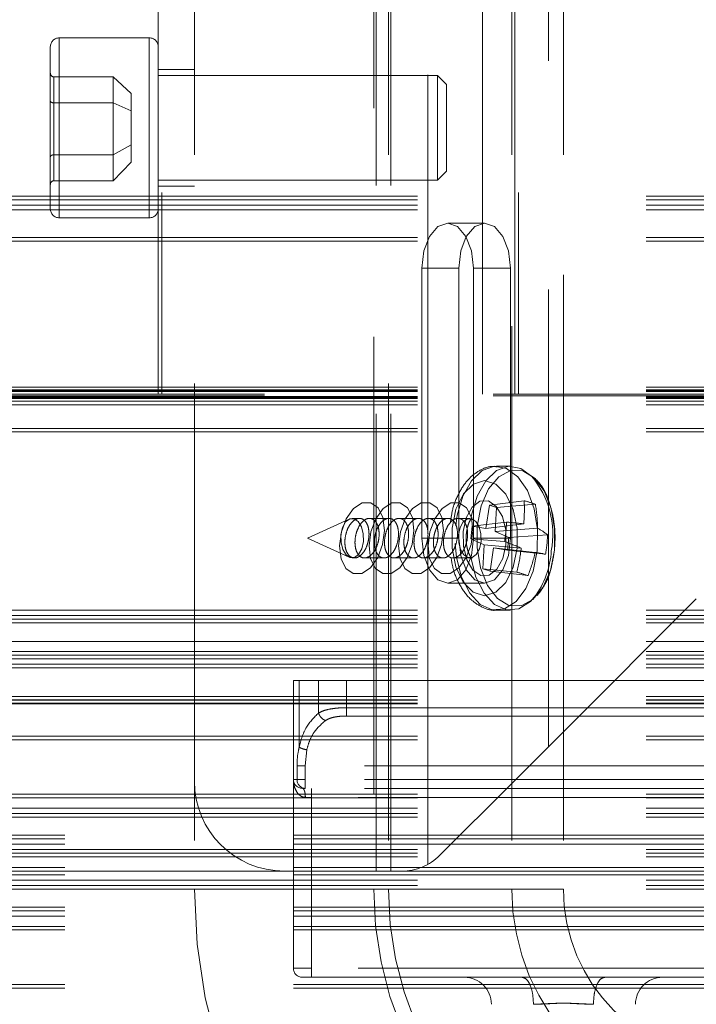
# Model space of a CAD drawing. Header units: millimetres. Extents: x 8 to 290, y 2 to 202.
# Tile 22 of 189: x 98.31 to 100.19, y 72.61 to 75.34. Entities that reach past the tile are written whole.
import ezdxf

# ---------------------------------------------------------------- set-up
doc = ezdxf.new("R2010")
doc.units = ezdxf.units.MM
doc.linetypes.add('HIDDEN', pattern=[1.905, 1.27, -0.635])

msp = doc.modelspace()

# ---------------------------------------------------------------- linework, layer by layer
at = {"color": 7, "linetype": 'HIDDEN', "lineweight": 18}
for p, q in [((98.79172, 110.52895), (98.79172, 72.92895)), ((99.33093, 110.52895), (99.33093, 72.92895)), ((99.67337, 110.52895), (99.67337, 72.92895)), ((99.81672, 110.52895), (99.81672, 72.92895)), ((99.29672, 72.97895), (99.29672, 110.47895)), ((99.33768, 72.97895), (99.33768, 110.47895)), ((99.67311, 73.22248), (99.67311, 110.23542)), ((99.77551, 73.32487), (99.77551, 110.13303)), ((99.81646, 73.36583), (99.81646, 110.09207)), ((98.69172, 74.30395), (98.69172, 109.15395)), ((98.70172, 109.15395), (98.70172, 74.30395)), ((99.68172, 74.30395), (99.68172, 109.15395)), ((99.69172, 109.15395), (99.69172, 74.30395)), ((99.59172, 74.30395), (99.59172, 97.52895)), ((99.28997, 85.89351), (99.28997, 72.92895)), ((99.44007, 73.92102), (99.44007, 85.89411)), ((98.66672, 75.29395), (98.41672, 75.29395)), ((98.41672, 75.29233), (98.41672, 74.79401)), ((98.66672, 75.29388), (98.66672, 74.79557)), ((98.39172, 74.84909), (98.39172, 75.26895)), ((98.79172, 75.20645), (98.69172, 75.20645)), ((98.40172, 75.11326), (98.40172, 75.18543)), ((98.40172, 75.18543), (98.56672, 75.18543)), ((98.56672, 75.18543), (98.56672, 75.11326)), ((98.56672, 75.18543), (98.61672, 75.13895)), ((99.46672, 75.18895), (98.69172, 75.18895)), ((99.46672, 74.89895), (99.46672, 75.18895)), ((99.49172, 75.16395), (99.46672, 75.18895)), ((99.49172, 75.16395), (99.49172, 74.92395)), ((98.40172, 74.96892), (98.40172, 75.11326)), ((98.56672, 75.11326), (98.40172, 75.11326)), ((98.56672, 75.11326), (98.56672, 74.96892)), ((98.61672, 75.09145), (98.56672, 75.11326)), ((98.56672, 74.96892), (98.61672, 74.99645)), ((98.40172, 74.89675), (98.40172, 74.96892)), ((98.40172, 74.96892), (98.56672, 74.96892)), ((98.56672, 74.96892), (98.56672, 74.89675)), ((98.56672, 74.89675), (98.61672, 74.94895)), ((99.46672, 74.89895), (99.49172, 74.92395)), ((98.40172, 74.89675), (98.56672, 74.89675)), ((98.69172, 74.89895), (99.46672, 74.89895)), ((98.69172, 74.88145), (98.79172, 74.88145)), ((69.56672, 74.85395), (138.99172, 74.85395)), ((69.56672, 74.84395), (138.99172, 74.84395)), ((98.39172, 74.81895), (98.39172, 74.84909)), ((69.56672, 74.82895), (138.99172, 74.82895)), ((69.56672, 74.81645), (138.99172, 74.81645)), ((98.41672, 74.79395), (98.66672, 74.79395)), ((99.5977, 74.77895), (99.4953, 74.77895)), ((69.56672, 74.73895), (138.99172, 74.73895)), ((69.56672, 74.72895), (138.99172, 74.72895)), ((99.42361, 74.65395), (99.42361, 73.90395)), ((99.526, 74.65395), (99.42361, 74.65395)), ((99.526, 74.65395), (99.526, 73.90395)), ((99.567, 73.90395), (99.567, 74.65395)), ((99.6694, 74.65395), (99.567, 74.65395)), ((99.6694, 73.90395), (99.6694, 74.65395)), ((69.56672, 74.32308), (138.99172, 74.32308)), ((69.56672, 74.31601), (138.99172, 74.31601)), ((69.56672, 74.31395), (138.99172, 74.31395)), ((69.56672, 74.31102), (138.99172, 74.31102)), ((138.99172, 74.30395), (69.56672, 74.30395)), ((138.99172, 74.29922), (69.56672, 74.29922)), ((69.56672, 74.29795), (138.99172, 74.29795)), ((69.56672, 74.29795), (138.99172, 74.29795)), ((69.56672, 74.29795), (138.99172, 74.29795)), ((69.56672, 74.29795), (138.99172, 74.29795)), ((69.56672, 74.29795), (138.99172, 74.29795)), ((69.56672, 74.29795), (138.99172, 74.29795)), ((69.56672, 74.29795), (138.99172, 74.29795)), ((69.56672, 74.29795), (138.99172, 74.29795)), ((69.56672, 74.29795), (138.99172, 74.29795)), ((69.56672, 74.29795), (138.99172, 74.29795)), ((69.56672, 74.29795), (138.99172, 74.29795)), ((69.56672, 74.29795), (138.99172, 74.29795)), ((69.56672, 74.29795), (138.99172, 74.29795)), ((69.56672, 74.29795), (138.99172, 74.29795)), ((69.56672, 74.29795), (138.99172, 74.29795)), ((69.56672, 74.29795), (138.99172, 74.29795)), ((69.56672, 74.29795), (138.99172, 74.29795)), ((69.56672, 74.29795), (138.99172, 74.29795)), ((69.56672, 74.29795), (138.99172, 74.29795)), ((69.56672, 74.29795), (138.99172, 74.29795)), ((69.56672, 74.29795), (138.99172, 74.29795)), ((69.56672, 74.29795), (138.99172, 74.29795)), ((69.56672, 74.29795), (138.99172, 74.29795)), ((69.56672, 74.29795), (138.99172, 74.29795)), ((69.56672, 74.29795), (138.99172, 74.29795)), ((69.56672, 74.29795), (138.99172, 74.29795)), ((69.56672, 74.29795), (138.99172, 74.29795)), ((69.56672, 74.29795), (138.99172, 74.29795)), ((69.56672, 74.29795), (138.99172, 74.29795)), ((69.56672, 74.29795), (138.99172, 74.29795)), ((69.56672, 74.29795), (138.99172, 74.29795)), ((69.56672, 74.29795), (138.99172, 74.29795)), ((69.56672, 74.29795), (138.99172, 74.29795)), ((69.56672, 74.29795), (138.99172, 74.29795)), ((69.56672, 74.29795), (138.99172, 74.29795)), ((69.56672, 74.29795), (138.99172, 74.29795)), ((69.56672, 74.29795), (138.99172, 74.29795)), ((69.56672, 74.29795), (138.99172, 74.29795)), ((69.56672, 74.29795), (138.99172, 74.29795)), ((69.56672, 74.29795), (138.99172, 74.29795)), ((69.56672, 74.29795), (138.99172, 74.29795)), ((69.56672, 74.29795), (138.99172, 74.29795)), ((69.56672, 74.29795), (138.99172, 74.29795)), ((69.56672, 74.29795), (138.99172, 74.29795)), ((69.56672, 74.29795), (138.99172, 74.29795)), ((69.56672, 74.29795), (138.99172, 74.29795)), ((69.56672, 74.29795), (138.99172, 74.29795)), ((69.56672, 74.29795), (138.99172, 74.29795)), ((69.56672, 74.29795), (138.99172, 74.29795)), ((69.56672, 74.29795), (138.99172, 74.29795)), ((69.56672, 74.29794), (138.99172, 74.29794)), ((69.56672, 74.29794), (138.99172, 74.29794)), ((69.56672, 74.29794), (138.99172, 74.29794)), ((69.56672, 74.29703), (138.99172, 74.29703)), ((69.56672, 74.29688), (138.99172, 74.29688)), ((69.56672, 74.29449), (138.99172, 74.29449)), ((69.56672, 74.29397), (138.99172, 74.29397)), ((69.56672, 74.29396), (138.99172, 74.29396)), ((69.56672, 74.29396), (138.99172, 74.29396)), ((69.56672, 74.29396), (138.99172, 74.29396)), ((69.56672, 74.29396), (138.99172, 74.29396)), ((69.56672, 74.29395), (138.99172, 74.29395)), ((69.56672, 74.29395), (138.99172, 74.29395)), ((69.56672, 74.29394), (138.99172, 74.29394)), ((69.56672, 74.29394), (138.99172, 74.29394)), ((69.56672, 74.29394), (138.99172, 74.29394)), ((69.56672, 74.29394), (138.99172, 74.29394)), ((69.56672, 74.29393), (138.99172, 74.29393)), ((69.56672, 74.29304), (138.99172, 74.29304)), ((69.56672, 74.29281), (138.99172, 74.29281)), ((69.56672, 74.29189), (138.99172, 74.29189)), ((69.56672, 74.28481), (138.99172, 74.28481)), ((69.56672, 74.27422), (138.99172, 74.27422)), ((69.56672, 74.20895), (105.73401, 74.20895)), ((69.56672, 74.19895), (105.71095, 74.19895)), ((69.56672, 74.19895), (138.99172, 74.19895)), ((99.67013, 74.10395), (99.63046, 74.10395)), ((99.60121, 73.93102), (99.61122, 73.99562)), ((99.70772, 74.00798), (99.61122, 73.99562)), ((99.61122, 73.99562), (99.63098, 73.98948)), ((99.73865, 73.99836), (99.63098, 73.98948)), ((99.63098, 73.98948), (99.62756, 73.92282)), ((99.22195, 73.95713), (99.10621, 73.90395)), ((99.25033, 73.95895), (99.22999, 73.95895)), ((99.33224, 73.95895), (99.27805, 73.95895)), ((99.41416, 73.95895), (99.35997, 73.95895)), ((99.49607, 73.95895), (99.44188, 73.95895)), ((99.55674, 73.95895), (99.5238, 73.95895)), ((99.65888, 73.94861), (99.56298, 73.93699)), ((99.70635, 73.94362), (99.60121, 73.93102)), ((99.55945, 73.90253), (99.56298, 73.93699)), ((99.56298, 73.93699), (99.60121, 73.93102)), ((99.74496, 73.93161), (99.62756, 73.92282)), ((99.62756, 73.92282), (99.66462, 73.90537)), ((99.7727, 73.9132), (99.66462, 73.90537)), ((99.10621, 73.90395), (99.22195, 73.85077)), ((99.526, 73.90395), (99.42361, 73.90395)), ((99.44007, 72.9977), (99.44007, 73.91099)), ((99.65336, 73.89469), (99.55945, 73.90253)), ((99.59651, 73.88508), (99.55945, 73.90253)), ((99.6694, 73.90395), (99.567, 73.90395)), ((99.59308, 73.81842), (99.59651, 73.88508)), ((99.69946, 73.87629), (99.59651, 73.88508)), ((99.66462, 73.90537), (99.66109, 73.87091)), ((99.62286, 73.87688), (99.61285, 73.81227)), ((99.73807, 73.86428), (99.62286, 73.87688)), ((99.66109, 73.87091), (99.62286, 73.87688)), ((99.76718, 73.85929), (99.66109, 73.87091)), ((99.22999, 73.84895), (99.23653, 73.84895)), ((99.26433, 73.84895), (99.31845, 73.84895)), ((99.34625, 73.84895), (99.40036, 73.84895)), ((99.42816, 73.84895), (99.48228, 73.84895)), ((99.51008, 73.84895), (99.55674, 73.84895)), ((99.68742, 73.80954), (99.59308, 73.81842)), ((99.61285, 73.81227), (99.59308, 73.81842)), ((99.71834, 73.79992), (99.61285, 73.81227)), ((99.4953, 73.77895), (99.5977, 73.77895)), ((100.18565, 73.73502), (99.81646, 73.36583)), ((69.56672, 73.70395), (105.84172, 73.70395)), ((99.63046, 73.70395), (99.67013, 73.70395)), ((69.56672, 73.68895), (105.66172, 73.68895)), ((69.56672, 73.68895), (138.99172, 73.68895)), ((69.56672, 73.67895), (105.67589, 73.67895)), ((69.56672, 73.66895), (105.69205, 73.66895)), ((69.56672, 73.66895), (138.99172, 73.66895)), ((69.56672, 73.61645), (138.99172, 73.61645)), ((69.56672, 73.58895), (138.99172, 73.58895)), ((69.56672, 73.57895), (138.99172, 73.57895)), ((69.56672, 73.56895), (138.99172, 73.56895)), ((69.56672, 73.55395), (138.99172, 73.55395)), ((69.56672, 73.54395), (138.99172, 73.54395)), ((99.06672, 73.23395), (99.06672, 73.50895)), ((99.06672, 73.50895), (99.08285, 73.50895)), ((99.08285, 73.32341), (99.08285, 73.50895)), ((99.08285, 73.50895), (99.13651, 73.50895)), ((99.13651, 73.50895), (99.13651, 73.41821)), ((99.13651, 73.50895), (99.21425, 73.50895)), ((99.21425, 73.50895), (99.21425, 73.43291)), ((99.21425, 73.50895), (100.41919, 73.50895)), ((69.56672, 73.46395), (138.99172, 73.46395)), ((69.56672, 73.45496), (138.99172, 73.45496)), ((69.56672, 73.45395), (138.99172, 73.45395)), ((69.56672, 73.44542), (138.99172, 73.44542)), ((69.56672, 73.44395), (138.99172, 73.44395)), ((99.21425, 73.43291), (100.41919, 73.43291)), ((99.21425, 73.40984), (100.41919, 73.40984)), ((99.67311, 73.22248), (99.81646, 73.36583)), ((69.56672, 73.35395), (138.99172, 73.35395)), ((69.56672, 73.34395), (138.99172, 73.34395)), ((99.10381, 73.31599), (99.09934, 73.27145)), ((99.09934, 73.27145), (99.10381, 73.31599)), ((99.07689, 73.23395), (99.07689, 73.27145)), ((100.53409, 73.27145), (99.09934, 73.27145)), ((99.09934, 73.27145), (99.09934, 73.23395)), ((99.06672, 73.23395), (99.07689, 73.23395)), ((99.06672, 72.70895), (99.06672, 73.23395)), ((99.07689, 73.23395), (99.09934, 73.23395)), ((99.09934, 73.23395), (99.07689, 73.23395)), ((100.53409, 73.23395), (99.09934, 73.23395)), ((99.09934, 73.23395), (99.09934, 73.20895)), ((99.09934, 73.20895), (99.09934, 73.23395)), ((99.09934, 73.20895), (99.09172, 73.20895)), ((100.53409, 73.20895), (99.09934, 73.20895)), ((99.11672, 73.20895), (99.11672, 73.18395)), ((99.11672, 73.18395), (99.11672, 73.20895)), ((99.47352, 73.02288), (99.67311, 73.22248)), ((69.56672, 73.19248), (138.99172, 73.19248)), ((69.56672, 73.18293), (138.99172, 73.18293)), ((99.11672, 73.18395), (99.10005, 73.18395)), ((99.10005, 73.18395), (99.11672, 73.18395)), ((100.51672, 73.18395), (99.11672, 73.18395)), ((99.11672, 73.18395), (99.11672, 72.70895)), ((69.56672, 73.15395), (138.99172, 73.15395)), ((69.56672, 73.13895), (138.99172, 73.13895)), ((69.56672, 73.12895), (138.99172, 73.12895)), ((32.39172, 73.07895), (101.81672, 73.07895)), ((32.39172, 73.06895), (101.81672, 73.06895)), ((32.39172, 73.05395), (101.81672, 73.05395)), ((69.56672, 73.03895), (138.99172, 73.03895)), ((69.56672, 73.02895), (138.99172, 73.02895)), ((69.56672, 73.01895), (138.99172, 73.01895)), ((32.39172, 72.98895), (101.81672, 72.98895)), ((32.39172, 72.96895), (101.81672, 72.96895)), ((35.34172, 72.97895), (99.04172, 72.97895)), ((69.56672, 72.95395), (138.99172, 72.95395)), ((99.29672, 72.97895), (99.04172, 72.97895)), ((99.33768, 72.97895), (99.29672, 72.97895)), ((99.36745, 72.97895), (99.33768, 72.97895)), ((99.36745, 72.97895), (101.21598, 72.97895)), ((69.56672, 72.93895), (138.99172, 72.93895)), ((69.56672, 72.92895), (138.99172, 72.92895)), ((99.33093, 72.92895), (99.28997, 72.92895)), ((99.67337, 72.92895), (99.33093, 72.92895)), ((99.81672, 72.92895), (99.67337, 72.92895)), ((32.39172, 72.87895), (101.81672, 72.87895)), ((32.39172, 72.86895), (101.81672, 72.86895)), ((32.39172, 72.85395), (101.81672, 72.85395)), ((32.39172, 72.82496), (101.81672, 72.82496)), ((32.39172, 72.81542), (101.81672, 72.81542)), ((99.06672, 72.70895), (99.11672, 72.70895)), ((99.11672, 72.70895), (99.06672, 72.70895)), ((100.51672, 72.70895), (99.11672, 72.70895)), ((99.11672, 72.70895), (99.11672, 72.68395)), ((99.11672, 72.68395), (99.11672, 72.70895)), ((99.11672, 72.68395), (99.09172, 72.68395)), ((99.70215, 72.68395), (99.11672, 72.68395)), ((99.93128, 72.68395), (99.70215, 72.68395)), ((99.93128, 72.68395), (100.51672, 72.68395)), ((32.39172, 72.66395), (101.81672, 72.66395)), ((32.39172, 72.65395), (101.81672, 72.65395))]:
    msp.add_line(p, q, dxfattribs=at)
at = {"color": 7, "linetype": 'HIDDEN', "lineweight": 18, "flags": 128}
for points in [[(99.567, 74.65395), (99.56154, 74.70178), (99.546, 74.74234), (99.52274, 74.76943), (99.4953, 74.77895), (99.46787, 74.76943), (99.44461, 74.74234), (99.42906, 74.70178), (99.42361, 74.65395)], [(99.6694, 74.65395), (99.66394, 74.70178), (99.6484, 74.74234), (99.62514, 74.76943), (99.5977, 74.77895), (99.57026, 74.76943), (99.547, 74.74234), (99.53146, 74.70178), (99.526, 74.65395)], [(99.7434, 73.86882), (99.74432, 73.92841), (99.73512, 73.98584), (99.71663, 74.03598), (99.69048, 74.07439), (99.659, 74.09766), (99.62498, 74.10372), (99.59145, 74.09203), (99.56138, 74.06362), (99.53746, 74.02103), (99.5218, 73.96803), (99.51748, 73.93857)], [(99.72839, 74.07624), (99.69867, 74.09766), (99.66465, 74.10372), (99.63112, 74.09203), (99.60105, 74.06362), (99.57713, 74.02103), (99.56147, 73.96803), (99.56018, 73.96097)], [(99.79158, 73.87063), (99.79224, 73.92997), (99.78235, 73.98676), (99.76288, 74.03545), (99.73574, 74.07126), (99.70357, 74.0907), (99.66954, 74.09186), (99.63696, 74.07462), (99.60904, 74.04068), (99.58849, 73.99335), (99.57735, 73.93727), (99.57668, 73.87793), (99.58657, 73.82114), (99.60604, 73.77245), (99.63318, 73.73664), (99.66535, 73.7172), (99.69939, 73.71604), (99.73196, 73.73328), (99.75989, 73.76722), (99.78043, 73.81455), (99.79158, 73.87063)], [(99.68804, 73.87585), (99.68811, 73.93141), (99.67727, 73.98367), (99.65683, 74.02631), (99.62926, 74.05419), (99.59788, 74.06395), (99.56649, 74.05441), (99.53885, 74.02673), (99.51831, 73.98423), (99.50735, 73.93205), (99.50729, 73.87649), (99.51813, 73.82423), (99.53857, 73.78159), (99.56613, 73.75371), (99.59751, 73.74395), (99.62891, 73.75349), (99.65655, 73.78117), (99.67708, 73.82367), (99.68804, 73.87585)], [(99.23279, 73.8055), (99.21271, 73.81982), (99.19943, 73.84695), (99.19495, 73.88275), (99.19997, 73.92179), (99.21372, 73.9581), (99.2341, 73.98617), (99.25802, 74.00173), (99.28183, 74.00239), (99.3019, 73.98808), (99.31519, 73.96095), (99.31966, 73.92514), (99.31464, 73.88611), (99.3009, 73.8498), (99.28051, 73.82173), (99.2566, 73.80617), (99.23279, 73.8055)], [(99.3147, 73.8055), (99.29463, 73.81982), (99.28134, 73.84695), (99.27687, 73.88275), (99.28189, 73.92179), (99.29563, 73.9581), (99.31602, 73.98617), (99.33993, 74.00173), (99.36374, 74.00239), (99.38382, 73.98808), (99.3971, 73.96095), (99.40158, 73.92514), (99.39656, 73.88611), (99.38281, 73.8498), (99.36243, 73.82173), (99.33851, 73.80617), (99.3147, 73.8055)], [(99.39662, 73.8055), (99.37654, 73.81982), (99.36326, 73.84695), (99.35878, 73.88275), (99.3638, 73.92179), (99.37755, 73.9581), (99.39793, 73.98617), (99.42185, 74.00173), (99.44566, 74.00239), (99.46573, 73.98808), (99.47902, 73.96095), (99.48349, 73.92514), (99.47847, 73.88611), (99.46473, 73.8498), (99.44434, 73.82173), (99.42043, 73.80617), (99.39662, 73.8055)], [(99.47853, 73.8055), (99.45846, 73.81982), (99.44517, 73.84695), (99.4407, 73.88275), (99.44572, 73.92179), (99.45946, 73.9581), (99.47985, 73.98617), (99.50376, 74.00173), (99.52757, 74.00239), (99.54765, 73.98808), (99.56093, 73.96095), (99.56541, 73.92514), (99.56039, 73.88611), (99.54664, 73.8498), (99.52626, 73.82173), (99.50234, 73.80617), (99.47853, 73.8055)], [(99.65699, 73.88551), (99.65652, 73.92647), (99.6471, 73.964), (99.63016, 73.99239), (99.60828, 74.00732), (99.58478, 74.00651), (99.56325, 73.99008), (99.54697, 73.96055), (99.53841, 73.92239), (99.53887, 73.88143), (99.54829, 73.8439), (99.56524, 73.81551), (99.58712, 73.80058), (99.61061, 73.80139), (99.63214, 73.81782), (99.64843, 73.84735), (99.65699, 73.88551)], [(99.26105, 73.89429), (99.2608, 73.91574), (99.25587, 73.9354), (99.24699, 73.95028), (99.23553, 73.95809), (99.22322, 73.95767), (99.21195, 73.94907), (99.20342, 73.93359), (99.19893, 73.91361), (99.19918, 73.89215), (99.20411, 73.87249), (99.21299, 73.85762), (99.22445, 73.8498), (99.23676, 73.85023), (99.24803, 73.85883), (99.25656, 73.8743), (99.26105, 73.89429)], [(99.5878, 73.89429), (99.58755, 73.91574), (99.58262, 73.9354), (99.57374, 73.95028), (99.56228, 73.95809), (99.54998, 73.95767), (99.5387, 73.94907), (99.53017, 73.93359), (99.52568, 73.91361), (99.52593, 73.89215), (99.53086, 73.87249), (99.53974, 73.85762), (99.5512, 73.8498), (99.56351, 73.85023), (99.57478, 73.85883), (99.58331, 73.8743), (99.5878, 73.89429)], [(99.42361, 73.90395), (99.42906, 73.85611), (99.44461, 73.81556), (99.46787, 73.78846), (99.4953, 73.77895), (99.52274, 73.78846), (99.546, 73.81556), (99.56154, 73.85611), (99.567, 73.90395)], [(99.51606, 73.88923), (99.51997, 73.85017), (99.53397, 73.79578), (99.55655, 73.751), (99.58569, 73.71981), (99.61881, 73.70498), (99.65297, 73.70783), (99.68512, 73.72811), (99.71242, 73.76401), (99.73244, 73.81235), (99.7434, 73.86882)], [(99.526, 73.90395), (99.53146, 73.85611), (99.547, 73.81556), (99.57026, 73.78846), (99.5977, 73.77895), (99.62514, 73.78846), (99.6484, 73.81556), (99.66394, 73.85611), (99.6694, 73.90395)], [(99.55954, 73.85081), (99.55964, 73.85017), (99.57364, 73.79578), (99.59622, 73.751), (99.62536, 73.71981), (99.65848, 73.70498), (99.69264, 73.70783), (99.72479, 73.72811), (99.73555, 73.73965)]]:
    msp.add_lwpolyline(points, dxfattribs=at)
at = {"color": 7, "linetype": 'HIDDEN', "lineweight": 18}
for centre, radius, start, end in [((98.41672, 75.26895), 0.025, 90, 180), ((98.66672, 75.26895), 0.025, 360, 90), ((98.41672, 74.81895), 0.025, 180, 270), ((98.66672, 74.81895), 0.025, 270, 360), ((99.53405, 73.9141), 0.2531, 349.69466, 39.83968), ((99.25627, 73.98546), 0.45202, 354.68897, 2.85591), ((99.60122, 73.61108), 0.41094, 70.46204, 74.97886), ((99.30813, 73.92398), 0.4369, 1.00007, 9.80199), ((99.16415, 73.972), 0.49529, 351.02018, 357.29319), ((99.56717, 72.84869), 1.10373, 82.75579, 85.23344), ((99.6625, 73.77718), 0.17506, 50.98733, 61.89872), ((99.33568, 73.93069), 0.43737, 350.60431, 357.70906), ((99.32944, 73.0164), 0.93612, 66.71774, 69.75565), ((99.19129, 73.93348), 0.51137, 345.97372, 353.57922), ((99.29414, 73.96516), 0.45525, 338.71736, 347.19737), ((99.54352, 73.88362), 0.24001, 323.14111, 356.46434), ((99.51556, 72.47954), 1.4025, 79.66462, 80.87136), ((99.45025, 72.99261), 0.85066, 71.62966, 73.81124), ((99.04172, 73.22895), 0.25, 180, 270), ((99.09172, 73.23395), 0.025, 180, 270), ((99.10069, 73.23274), 0.02383, 177.09822, 266.76942), ((99.36745, 73.12895), 0.15, 270, 315), ((100.29172, 72.92895), 1.5, 180, 360), ((100.29172, 72.92895), 1.00175, 180, 360), ((100.29172, 72.92895), 0.96079, 180, 360), ((100.29172, 72.92895), 0.61835, 180, 360), ((100.29172, 72.92895), 0.475, 180, 360), ((99.09172, 72.70895), 0.025, 180, 270), ((99.54172, 72.60895), 0.075, 360, 90), ((100.09172, 72.60895), 0.075, 90, 180)]:
    msp.add_arc(centre, radius, start, end, dxfattribs=at)
for centre, major_axis, ratio, start_param, end_param in [((98.40172, 75.19698), (0, -0.01155), 0.8660254, 4.712389, 6.2831853), ((98.40172, 75.11903), (0.01, 0), 0.5773503, 3.1415927, 4.712389), ((98.40172, 74.96315), (0.01, 0), 0.5773503, 1.5707963, 3.1415927), ((98.40172, 74.88521), (0, -0.01155), 0.8660254, 3.1415927, 4.712389)]:
    msp.add_ellipse(centre, major_axis=major_axis, ratio=ratio, start_param=start_param, end_param=end_param, dxfattribs=at)
for points, knots in [([(98.61672, 75.13895), (98.61672, 75.13767), (98.61672, 75.1352), (98.61672, 75.11761), (98.61672, 75.10018), (98.61672, 75.09145)], [0, 0, 0, 0, 0.3523983, 0.6756628, 1, 1, 1, 1]), ([(98.61672, 75.09145), (98.61672, 75.08087), (98.61672, 75.06045), (98.61672, 75.0262), (98.61672, 75.00642), (98.61672, 74.99645)], [0, 0, 0, 0, 0.3477384, 0.6709821, 1, 1, 1, 1]), ([(98.61672, 74.99645), (98.61672, 74.98646), (98.61672, 74.96782), (98.61672, 74.95189), (98.61672, 74.94991), (98.61672, 74.94895)], [0, 0, 0, 0, 0.3737823, 0.6971219, 1, 1, 1, 1]), ([(99.63275, 74.10226), (99.62828, 74.1028), (99.61121, 74.1049), (99.58231, 74.09291), (99.55108, 74.06845), (99.52606, 74.0316), (99.50882, 73.99004), (99.50451, 73.95943), (99.50274, 73.94694)], [0, 0, 0, 0, 0.0664601, 0.2542387, 0.4406517, 0.6401525, 0.8531031, 1, 1, 1, 1]), ([(99.79167, 73.8703), (99.7924, 73.88005), (99.79452, 73.90836), (99.79087, 73.95617), (99.77734, 74.00825), (99.7591, 74.04835), (99.74276, 74.0646), (99.73666, 74.07065)], [0, 0, 0, 0, 0.1267807, 0.3677626, 0.6101584, 0.8545902, 1, 1, 1, 1]), ([(99.25163, 73.85462), (99.25517, 73.8579), (99.26225, 73.86446), (99.27049, 73.88022), (99.27578, 73.89833), (99.27741, 73.9173), (99.27514, 73.93475), (99.26922, 73.94861), (99.26038, 73.9573), (99.24968, 73.95996), (99.23831, 73.95643), (99.22747, 73.94713), (99.21834, 73.93298), (99.21197, 73.91544), (99.20918, 73.89647), (99.21035, 73.8783), (99.21531, 73.86313), (99.22342, 73.85268), (99.23367, 73.84814), (99.24353, 73.84936), (99.24939, 73.85316), (99.25163, 73.85462)], [0, 0, 0, 0, 0.0536295, 0.1072996, 0.1615458, 0.2161559, 0.2707422, 0.3248892, 0.3783582, 0.4312346, 0.4839016, 0.536841, 0.5903902, 0.6445923, 0.6991964, 0.75379, 0.8079886, 0.8615946, 0.9146636, 0.9674633, 1, 1, 1, 1]), ([(99.278, 73.85354), (99.27425, 73.85163), (99.26674, 73.84782), (99.25581, 73.84984), (99.24672, 73.85744), (99.24035, 73.87025), (99.23738, 73.8868), (99.23816, 73.90541), (99.24268, 73.924), (99.2505, 73.94037), (99.2607, 73.95252), (99.27206, 73.95906), (99.28328, 73.95933), (99.29312, 73.95344), (99.30053, 73.94209), (99.30474, 73.92651), (99.30523, 73.90834), (99.30186, 73.88952), (99.29493, 73.87232), (99.28642, 73.86007), (99.28036, 73.85536), (99.278, 73.85354)], [0, 0, 0, 0, 0.0531053, 0.1061566, 0.1588417, 0.2116326, 0.2649423, 0.3189265, 0.3734294, 0.4280754, 0.4824485, 0.5362713, 0.5895089, 0.6423638, 0.6951821, 0.7483174, 0.802002, 0.8562578, 0.9108709, 0.9654511, 1, 1, 1, 1]), ([(99.33354, 73.85462), (99.33708, 73.8579), (99.34417, 73.86446), (99.3524, 73.88022), (99.3577, 73.89833), (99.35932, 73.9173), (99.35705, 73.93475), (99.35114, 73.94861), (99.3423, 73.9573), (99.3316, 73.95996), (99.32022, 73.95643), (99.30938, 73.94713), (99.30025, 73.93298), (99.29389, 73.91544), (99.2911, 73.89647), (99.29226, 73.8783), (99.29722, 73.86313), (99.30534, 73.85268), (99.31558, 73.84814), (99.32544, 73.84936), (99.33131, 73.85316), (99.33354, 73.85462)], [0, 0, 0, 0, 0.0536295, 0.1072996, 0.1615458, 0.2161559, 0.2707422, 0.3248892, 0.3783582, 0.4312346, 0.4839016, 0.536841, 0.5903902, 0.6445923, 0.6991964, 0.75379, 0.8079886, 0.8615946, 0.9146636, 0.9674633, 1, 1, 1, 1]), ([(99.35992, 73.85354), (99.35617, 73.85163), (99.34866, 73.84782), (99.33773, 73.84984), (99.32864, 73.85744), (99.32227, 73.87025), (99.31929, 73.8868), (99.32007, 73.90541), (99.3246, 73.924), (99.33241, 73.94037), (99.34261, 73.95252), (99.35398, 73.95906), (99.3652, 73.95933), (99.37503, 73.95344), (99.38245, 73.94209), (99.38665, 73.92651), (99.38714, 73.90834), (99.38378, 73.88952), (99.37685, 73.87232), (99.36834, 73.86007), (99.36227, 73.85536), (99.35992, 73.85354)], [0, 0, 0, 0, 0.0531053, 0.1061566, 0.1588417, 0.2116326, 0.2649423, 0.3189265, 0.3734294, 0.4280754, 0.4824485, 0.5362713, 0.5895089, 0.6423638, 0.6951821, 0.7483174, 0.802002, 0.8562578, 0.9108709, 0.9654511, 1, 1, 1, 1]), ([(99.41546, 73.85462), (99.419, 73.8579), (99.42608, 73.86446), (99.43432, 73.88022), (99.43961, 73.89833), (99.44124, 73.9173), (99.43897, 73.93475), (99.43305, 73.94861), (99.42421, 73.9573), (99.41351, 73.95996), (99.40214, 73.95643), (99.3913, 73.94713), (99.38217, 73.93298), (99.3758, 73.91544), (99.37301, 73.89647), (99.37418, 73.8783), (99.37914, 73.86313), (99.38725, 73.85268), (99.3975, 73.84814), (99.40736, 73.84936), (99.41322, 73.85316), (99.41546, 73.85462)], [0, 0, 0, 0, 0.0536295, 0.1072996, 0.1615458, 0.2161559, 0.2707422, 0.3248892, 0.3783582, 0.4312346, 0.4839016, 0.536841, 0.5903902, 0.6445923, 0.6991964, 0.75379, 0.8079886, 0.8615946, 0.9146636, 0.9674633, 1, 1, 1, 1]), ([(99.44183, 73.85354), (99.43808, 73.85163), (99.43058, 73.84782), (99.41964, 73.84984), (99.41055, 73.85744), (99.40418, 73.87025), (99.40121, 73.8868), (99.40199, 73.90541), (99.40651, 73.924), (99.41433, 73.94037), (99.42453, 73.95252), (99.43589, 73.95906), (99.44711, 73.95933), (99.45695, 73.95344), (99.46436, 73.94209), (99.46857, 73.92651), (99.46906, 73.90834), (99.46569, 73.88952), (99.45876, 73.87232), (99.45025, 73.86007), (99.44419, 73.85536), (99.44183, 73.85354)], [0, 0, 0, 0, 0.05310534, 0.10615659, 0.15884171, 0.21163259, 0.26494225, 0.3189265, 0.37342942, 0.42807538, 0.48244846, 0.53627135, 0.58950891, 0.64236384, 0.69518213, 0.7483174, 0.80200201, 0.85625783, 0.91087088, 0.9654511, 1, 1, 1, 1]), ([(99.49737, 73.85462), (99.50091, 73.8579), (99.508, 73.86446), (99.51623, 73.88022), (99.52153, 73.89833), (99.52315, 73.9173), (99.52088, 73.93475), (99.51497, 73.94861), (99.50613, 73.9573), (99.49543, 73.95996), (99.48405, 73.95643), (99.47321, 73.94713), (99.46408, 73.93298), (99.45772, 73.91544), (99.45493, 73.89647), (99.45609, 73.8783), (99.46105, 73.86313), (99.46917, 73.85268), (99.47941, 73.84814), (99.48927, 73.84936), (99.49514, 73.85316), (99.49737, 73.85462)], [0, 0, 0, 0, 0.05362946, 0.10729955, 0.16154585, 0.21615594, 0.27074218, 0.32488919, 0.37835815, 0.43123456, 0.4839016, 0.53684095, 0.59039023, 0.64459235, 0.69919639, 0.75378996, 0.80798857, 0.86159461, 0.91466358, 0.96746329, 1, 1, 1, 1]), ([(99.52375, 73.85354), (99.52, 73.85163), (99.51249, 73.84782), (99.50156, 73.84984), (99.49247, 73.85744), (99.4861, 73.87025), (99.48312, 73.8868), (99.4839, 73.90541), (99.48843, 73.924), (99.49624, 73.94037), (99.50644, 73.95252), (99.51781, 73.95906), (99.52903, 73.95933), (99.53886, 73.95344), (99.54628, 73.94209), (99.55048, 73.92651), (99.55097, 73.90834), (99.54761, 73.88952), (99.54068, 73.87232), (99.53217, 73.86007), (99.5261, 73.85536), (99.52375, 73.85354)], [0, 0, 0, 0, 0.05310534, 0.10615659, 0.15884171, 0.21163259, 0.26494225, 0.3189265, 0.37342942, 0.42807538, 0.48244846, 0.53627135, 0.58950891, 0.64236384, 0.69518213, 0.7483174, 0.80200201, 0.85625783, 0.91087088, 0.9654511, 1, 1, 1, 1]), ([(99.56224, 73.84783), (99.56247, 73.84772), (99.56346, 73.84727), (99.55955, 73.85052), (99.55432, 73.86014), (99.54913, 73.87563), (99.54619, 73.8956), (99.54659, 73.91787), (99.55056, 73.93775), (99.55615, 73.95175), (99.56168, 73.95953), (99.56242, 73.96001), (99.56279, 73.96025)], [0, 0, 0, 0, 0.0316439, 0.1312396, 0.231725, 0.3368917, 0.4526286, 0.5763348, 0.7015426, 0.8063532, 0.9031166, 1, 1, 1, 1]), ([(99.74412, 73.74456), (99.75107, 73.75359), (99.76713, 73.77446), (99.78371, 73.81824), (99.78908, 73.85335), (99.79167, 73.8703)], [0, 0, 0, 0, 0.2830678, 0.6538897, 1, 1, 1, 1]), ([(99.50458, 73.85035), (99.50626, 73.83991), (99.51092, 73.81088), (99.52953, 73.7695), (99.55764, 73.73199), (99.59203, 73.71061), (99.61802, 73.70163), (99.63065, 73.70423), (99.63137, 73.70438)], [0, 0, 0, 0, 0.1302108, 0.3617931, 0.5995915, 0.798588, 0.9885904, 1, 1, 1, 1]), ([(99.13651, 73.41821), (99.14115, 73.42055), (99.1507, 73.42538), (99.16954, 73.42971), (99.1911, 73.43245), (99.20642, 73.43275), (99.21425, 73.43291)], [0, 0, 0, 0, 0.2402588, 0.4939628, 0.7414099, 1, 1, 1, 1]), ([(99.21425, 73.43291), (99.20653, 73.43275), (99.19122, 73.43245), (99.16964, 73.42973), (99.1507, 73.42538), (99.14115, 73.42055), (99.13651, 73.41821)], [0, 0, 0, 0, 0.25488838, 0.50603622, 0.75972823, 1, 1, 1, 1]), ([(99.08285, 73.32341), (99.08534, 73.33328), (99.09047, 73.35352), (99.10673, 73.38856), (99.12463, 73.40638), (99.13651, 73.41821)], [0, 0, 0, 0, 0.2422225, 0.49675, 1, 1, 1, 1]), ([(99.13651, 73.41821), (99.12463, 73.40638), (99.10673, 73.38856), (99.09047, 73.35352), (99.08534, 73.33328), (99.08285, 73.32341)], [0, 0, 0, 0, 0.50324969, 0.75776447, 1, 1, 1, 1]), ([(99.10381, 73.31599), (99.10625, 73.32446), (99.11127, 73.34189), (99.12719, 73.37221), (99.14444, 73.38723), (99.15595, 73.39724)], [0, 0, 0, 0, 0.2398178, 0.4932486, 1, 1, 1, 1]), ([(99.15595, 73.39724), (99.14444, 73.38723), (99.12719, 73.37221), (99.11127, 73.34189), (99.10625, 73.32446), (99.10381, 73.31599)], [0, 0, 0, 0, 0.5067516, 0.7602049, 1, 1, 1, 1]), ([(99.13651, 73.41821), (99.13741, 73.41594), (99.1392, 73.41139), (99.14392, 73.40524), (99.14963, 73.40016), (99.15384, 73.39822), (99.15595, 73.39724)], [0, 0, 0, 0, 0.2501733, 0.5000498, 0.7500239, 1, 1, 1, 1]), ([(99.13651, 73.41821), (99.13741, 73.41594), (99.13922, 73.4114), (99.14392, 73.40524), (99.14963, 73.40015), (99.15384, 73.39821), (99.15595, 73.39724)], [0, 0, 0, 0, 0.2499761, 0.4999502, 0.7498267, 1, 1, 1, 1]), ([(99.15595, 73.39724), (99.15954, 73.39932), (99.1668, 73.4035), (99.18112, 73.40717), (99.19712, 73.40944), (99.20851, 73.40971), (99.21425, 73.40984)], [0, 0, 0, 0, 0.2408266, 0.4858841, 0.7412524, 1, 1, 1, 1]), ([(99.21425, 73.40984), (99.20851, 73.40971), (99.19712, 73.40944), (99.18112, 73.40717), (99.1668, 73.4035), (99.15954, 73.39932), (99.15595, 73.39724)], [0, 0, 0, 0, 0.2587479, 0.5141164, 0.7591923, 1, 1, 1, 1]), ([(99.07689, 73.27145), (99.07708, 73.28037), (99.07747, 73.29838), (99.08104, 73.31501), (99.08285, 73.32341)], [0, 0, 0, 0, 0.4951065, 1, 1, 1, 1]), ([(99.08285, 73.32341), (99.08104, 73.31501), (99.07747, 73.29838), (99.07708, 73.28036), (99.07689, 73.27145)], [0, 0, 0, 0, 0.5051939, 1, 1, 1, 1]), ([(99.10381, 73.31599), (99.10148, 73.31648), (99.0968, 73.31746), (99.08899, 73.31997), (99.08517, 73.32211), (99.08285, 73.32341)], [0, 0, 0, 0, 0.2807085, 0.5612194, 1, 1, 1, 1]), ([(99.10381, 73.31599), (99.10172, 73.31642), (99.09753, 73.31729), (99.09167, 73.31911), (99.08652, 73.32118), (99.08407, 73.32267), (99.08285, 73.32341)], [0, 0, 0, 0, 0.2500872, 0.5000252, 0.7500119, 1, 1, 1, 1]), ([(99.10005, 73.18395), (99.09743, 73.18424), (99.09179, 73.18487), (99.08223, 73.19065), (99.07366, 73.20163), (99.06779, 73.21723), (99.06708, 73.22833), (99.06672, 73.23395)], [0, 0, 0, 0, 0.1043556, 0.2241739, 0.4715021, 0.7325146, 1, 1, 1, 1]), ([(99.06672, 73.23395), (99.06708, 73.22831), (99.06779, 73.21717), (99.07372, 73.20154), (99.08228, 73.19049), (99.09187, 73.18482), (99.09743, 73.18423), (99.10005, 73.18395)], [0, 0, 0, 0, 0.2682358, 0.5299475, 0.7786553, 0.8959779, 1, 1, 1, 1]), ([(99.90004, 72.60895), (99.88664, 72.60934), (99.85983, 72.61013), (99.8167, 72.61301), (99.77355, 72.61065), (99.74678, 72.60952), (99.7334, 72.60895)], [0, 0, 0, 0, 0.2499501, 0.5002792, 0.7502118, 1, 1, 1, 1]), ([(99.7334, 72.60895), (99.74679, 72.60934), (99.77361, 72.61013), (99.81674, 72.61301), (99.85989, 72.61065), (99.88666, 72.60952), (99.90004, 72.60895)], [0, 0, 0, 0, 0.2499501, 0.5002792, 0.7502118, 1, 1, 1, 1])]:
    msp.add_open_spline(points, degree=3, knots=knots, dxfattribs=at)
for points in [[(99.21425, 73.43291), (99.21425, 73.43046), (99.21425, 73.42556), (99.21425, 73.41888), (99.21425, 73.41325), (99.21425, 73.41098), (99.21425, 73.40984)], [(99.21425, 73.43291), (99.21425, 73.43046), (99.21425, 73.42556), (99.21425, 73.41888), (99.21425, 73.41325), (99.21425, 73.41098), (99.21425, 73.40984)], [(99.07689, 73.27145), (99.07808, 73.27145), (99.08046, 73.27145), (99.08596, 73.27145), (99.09236, 73.27145), (99.09702, 73.27145), (99.09934, 73.27145)], [(99.07689, 73.27145), (99.07808, 73.27145), (99.08046, 73.27145), (99.08596, 73.27145), (99.09236, 73.27145), (99.09702, 73.27145), (99.09934, 73.27145)], [(99.10005, 73.18395), (99.09993, 73.18723), (99.09968, 73.19378), (99.09775, 73.20204), (99.09499, 73.20782), (99.09281, 73.20857), (99.09172, 73.20895)], [(99.7334, 72.60895), (99.73293, 72.61878), (99.73199, 72.63843), (99.72476, 72.66322), (99.71444, 72.68057), (99.70625, 72.68282), (99.70215, 72.68395)], [(99.70215, 72.68395), (99.70625, 72.68282), (99.71444, 72.68057), (99.72476, 72.66322), (99.73199, 72.63843), (99.73293, 72.61878), (99.7334, 72.60895)], [(99.90004, 72.60895), (99.90051, 72.61878), (99.90145, 72.63843), (99.90867, 72.66322), (99.919, 72.68057), (99.92719, 72.68282), (99.93128, 72.68395)], [(99.90004, 72.60895), (99.90051, 72.61878), (99.90145, 72.63843), (99.90867, 72.66322), (99.919, 72.68057), (99.92719, 72.68282), (99.93128, 72.68395)]]:
    msp.add_open_spline(points, degree=3, dxfattribs=at)

doc.saveas('drawing.dxf')
